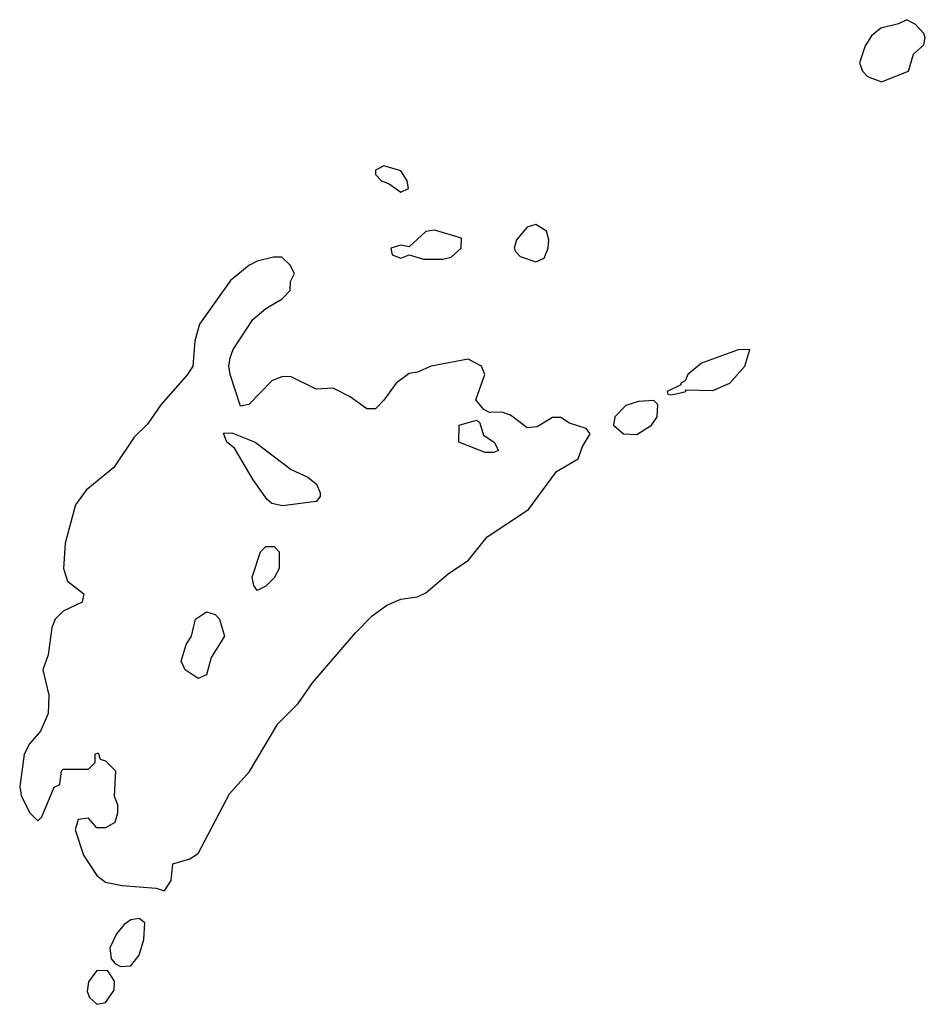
# Model space of a CAD drawing. Header units: inches. Extents: x 2554595 to 2793962, y 331849 to 426146.
# Tile 5 of 45: x 2592367 to 2594514, y 346416 to 348752. Entities that reach past the tile are written whole.
import ezdxf

# ---------------------------------------------------------------- set-up
doc = ezdxf.new("R2010")
doc.units = ezdxf.units.IN
doc.header["$MEASUREMENT"] = 0
doc.layers.add('C5394', color=7, linetype='Continuous')

msp = doc.modelspace()

# ---------------------------------------------------------------- linework, layer by layer
at = {"layer": 'C5394', "color": 5, "elevation": 20}
for points in [[(2594470, 348752), (2594450, 348742), (2594408, 348732), (2594386.4, 348713.6), (2594370.7, 348690), (2594358, 348650), (2594364.7, 348630), (2594376.9, 348616.9), (2594410, 348604.7), (2594474, 348630), (2594486, 348670), (2594510, 348692), (2594513.6, 348710), (2594510, 348719), (2594490, 348740.9)], [(2593230, 348405.2), (2593210, 348395.3), (2593210, 348384.7), (2593224.7, 348370), (2593243, 348363), (2593270, 348342.8), (2593288.4, 348351.6), (2593285.2, 348370), (2593270, 348393.2)], [(2593590, 348266), (2593570, 348259.7), (2593544.4, 348230), (2593538.9, 348210), (2593542.2, 348202.2), (2593553, 348190), (2593590, 348177.8), (2593610, 348186.4), (2593619.3, 348210), (2593621.2, 348230), (2593615.3, 348250)], [(2593350, 348253), (2593330, 348249.6), (2593290, 348213.2), (2593270, 348217.2), (2593246.8, 348210), (2593250, 348194), (2593270, 348186), (2593290, 348194), (2593323.8, 348183.8), (2593370, 348183.7), (2593390, 348188.7), (2593413.3, 348210), (2593413.9, 348233.9)], [(2592968.7, 348188.7), (2592930, 348179.3), (2592910, 348169.3), (2592866.8, 348133.2), (2592792.7, 348030), (2592782, 347990), (2592777.3, 347930), (2592764.9, 347910), (2592701.5, 347838.5), (2592670, 347792.3), (2592638.5, 347761.4), (2592590.3, 347689.7), (2592524.1, 347635.9), (2592498.8, 347601.2), (2592474.8, 347510), (2592470.6, 347450), (2592480.5, 347420.5), (2592518.8, 347390), (2592514.8, 347370), (2592470, 347349), (2592451, 347330), (2592442.8, 347310), (2592434.4, 347245.6), (2592422, 347210), (2592436, 347150), (2592434, 347106), (2592416, 347064), (2592390, 347034), (2592377.3, 347010), (2592366.9, 346933.1), (2592370, 346912), (2592390, 346871.3), (2592410, 346852), (2592419, 346861), (2592448.4, 346931.6), (2592462, 346938), (2592466, 346970), (2592470, 346974), (2592530, 346974), (2592546, 346990), (2592546, 347010), (2592552.7, 347012.7), (2592558, 346998), (2592570, 346994), (2592594, 346970), (2592591, 346910), (2592598.8, 346890), (2592598.8, 346870), (2592592.4, 346847.6), (2592570, 346835.3), (2592550, 346835.3), (2592530, 346858), (2592505.4, 346854.6), (2592498, 346830), (2592518, 346770), (2592550, 346722), (2592570, 346706), (2592610, 346698), (2592690, 346691.7), (2592710, 346685.3), (2592726, 346710), (2592729.6, 346750), (2592770, 346761.8), (2592790, 346773.9), (2592864, 346916), (2592911.4, 346968.6), (2592978.6, 347081.4), (2593027.3, 347130), (2593061.1, 347178.9), (2593162.6, 347297.4), (2593202, 347338), (2593236.8, 347363.2), (2593270, 347377.8), (2593310, 347382.6), (2593330, 347392.7), (2593382.2, 347437.8), (2593430.5, 347470), (2593474.7, 347525.3), (2593572.9, 347590), (2593639.5, 347680.5), (2593690.7, 347710), (2593700.7, 347739.3), (2593719, 347770), (2593710, 347782), (2593670, 347795.3), (2593650, 347808.7), (2593630, 347808.7), (2593593.7, 347786.3), (2593570, 347784), (2593530, 347814), (2593510, 347821.2), (2593480.2, 347820.2), (2593467.3, 347827.3), (2593448, 347850), (2593469.3, 347910), (2593461.2, 347930), (2593430, 347946.6), (2593342, 347930), (2593310, 347916), (2593290, 347912.7), (2593259.1, 347890), (2593230, 347849.2), (2593210, 347829.3), (2593190, 347829.3), (2593150, 347857.2), (2593110, 347878), (2593070, 347875.3), (2593010, 347905.2), (2592990, 347906), (2592964.7, 347895.3), (2592910, 347839.3), (2592890, 347835.3), (2592866, 347910), (2592862.7, 347930), (2592866, 347950), (2592872.7, 347970), (2592919.5, 348040.5), (2592950, 348067.3), (2592988.7, 348090), (2593008, 348110), (2593008.9, 348131.2), (2593018, 348150), (2593008, 348170), (2592988.4, 348188.4)], [(2594098, 347970), (2594070, 347969.2), (2593982.9, 347937.1), (2593950.8, 347910), (2593944.7, 347895.3), (2593934, 347890), (2593934, 347886), (2593902, 347870), (2593903.6, 347863.6), (2593910, 347862), (2593930, 347866), (2593946, 347870), (2593946, 347874), (2594010, 347872.6), (2594050, 347889.6), (2594086, 347930)], [(2593870, 347848.7), (2593834, 347846), (2593803.5, 347836.5), (2593778, 347810), (2593774.8, 347790), (2593798, 347770), (2593830, 347768.3), (2593864.8, 347790), (2593878, 347810), (2593879.3, 347839.3)], [(2593470, 347725.2), (2593408, 347750), (2593408.7, 347790), (2593450, 347802), (2593456.9, 347796.9), (2593466.4, 347766.4), (2593491.3, 347750), (2593502, 347730), (2593490, 347725.2)], [(2592990, 347599), (2592964.7, 347604.7), (2592953.6, 347613.6), (2592920.2, 347660.2), (2592876, 347736), (2592858, 347750), (2592850, 347771.3), (2592870, 347772), (2592924.7, 347750), (2593010, 347684.9), (2593050, 347666.8), (2593070.7, 347650), (2593078.8, 347630), (2593078.8, 347621.2), (2593070, 347609)], [(2592930, 347398), (2592922, 347410), (2592918, 347430), (2592938, 347490), (2592950, 347502), (2592970, 347502), (2592982, 347490), (2592982, 347450), (2592970, 347428), (2592950, 347408)], [(2592790, 347189), (2592759, 347210), (2592749.4, 347230.6), (2592761.2, 347270), (2592774, 347290), (2592783.7, 347330), (2592810, 347347.7), (2592830, 347340.7), (2592840.7, 347330), (2592852, 347290), (2592821.1, 347238.9), (2592810, 347198)], [(2592650, 346619.6), (2592630, 346617), (2592614.6, 346605.4), (2592596.1, 346583.9), (2592580.3, 346550), (2592583.9, 346523.9), (2592593.3, 346513.3), (2592605.8, 346505.8), (2592630, 346507.8), (2592650, 346533.1), (2592661, 346570), (2592663.7, 346610)], [(2592550, 346496.3), (2592530.3, 346470), (2592526.8, 346446.8), (2592532.6, 346432.6), (2592550, 346416.4), (2592570, 346420.5), (2592590.9, 346450), (2592591.5, 346471.4), (2592575.9, 346495.9)]]:
    msp.add_lwpolyline(points, close=True, dxfattribs=at)

doc.saveas('drawing.dxf')
